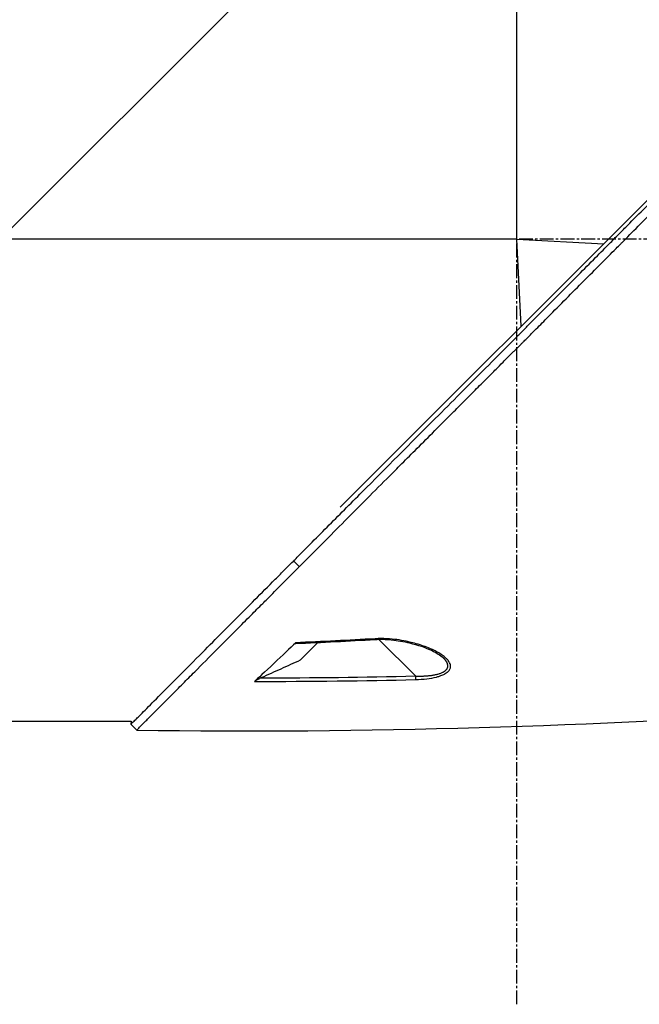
# Model space of a CAD drawing. Header units: millimetres. Extents: x 0 to 4378, y 0 to 2376.
# Tile 8 of 256: x 323 to 399, y 678 to 798. Entities that reach past the tile are written whole.
import ezdxf

# ---------------------------------------------------------------- set-up
doc = ezdxf.new("R2010")
doc.units = ezdxf.units.MM
doc.header["$LTSCALE"] = 0.2
doc.linetypes.add('CENTER2', pattern=[1.125, 0.75, -0.125, 0.125, -0.125])
doc.layers.add('02_Center Line', color=1, linetype='CENTER2')

# ---------------------------------------------------------------- blocks, each defined once
blk = doc.blocks.new('A$C1ebef229')
for p, q in [((148.4, 232.4), (85.2, 169.2)), ((148.4, 169.2), (148.4, 232.4)), ((126.79, 136.4), (190.23, 199.84)), ((148.4, 169.2), (85.2, 169.2)), ((148.94, 158.55), (148.4, 169.2)), ((148.4, 169.2), (159.05, 168.66)), ((121.78, 129.13), (121.07, 129.83)), ((121.88, 117.66), (124.06, 119.84)), ((131.43, 120.31), (131.43, 120.31)), ((131.52, 120.22), (136.01, 115.74)), ((139.39, 117.98), (139.39, 117.98)), ((137.7, 115.44), (137.7, 115.44)), ((78.7, 110.2), (101.2, 110.2)), ((101.2, 110.2), (101.17, 109.83)), ((101.17, 109.83), (101.88, 109.12))]:
    blk.add_line(p, q)
at = {"extrusion": (0, 0, -1)}
for centre, major_axis, ratio, start_param, end_param in [((131.04, 120.71), (0.029, -0.499), 0.023197, 6.283182, 6.897583), ((135.99, 115.75), (-0.012, 0.5), 0.024099, 1.596047, 2.684658)]:
    blk.add_ellipse(centre, major_axis=major_axis, ratio=ratio, start_param=start_param, end_param=end_param, dxfattribs=at)
for points, knots in [([(121.07, 129.83), (121.12, 129.87), (121.52, 130.28), (122.42, 131.19), (122.76, 131.53), (123.79, 132.56), (124.48, 133.26), (126.59, 135.37), (128.02, 136.81), (132.37, 141.18), (135.37, 144.19), (140.46, 149.29), (142.52, 151.35), (146.63, 155.47), (148.16, 157.01), (148.77, 157.62), (148.87, 157.72), (149.3, 158.16), (149.62, 158.48), (151.24, 160.1), (152.54, 161.41), (155.25, 164.14), (156.65, 165.55), (158.67, 167.58), (159.27, 168.19), (160.08, 169), (160.26, 169.19), (160.64, 169.57), (160.84, 169.76), (161.41, 170.34), (161.82, 170.75), (162.99, 171.92), (163.74, 172.68), (166.28, 175.22), (168.06, 177.01), (170.69, 179.64), (171.56, 180.51), (172.86, 181.82), (173.3, 182.25), (174.66, 183.61), (175.56, 184.52), (177.33, 186.29), (178.18, 187.14), (179.85, 188.81), (180.67, 189.63), (182.27, 191.23), (183.05, 192.01), (186.78, 195.74), (189.63, 198.59), (193.4, 202.34), (194.48, 203.43), (197.35, 206.29), (199.04, 207.97), (202.85, 211.76), (204.72, 213.62), (206.33, 215.23), (206.62, 215.52), (207.05, 215.95), (207.22, 216.11), (207.47, 216.36), (207.56, 216.45), (207.76, 216.65), (207.85, 216.74), (207.97, 216.86), (208, 216.89), (208, 216.89)], [0.000001, 0.000001, 0.000001, 0.000001, 0.020999, 0.020999, 0.03362, 0.03362, 0.058853, 0.058853, 0.10929, 0.10929, 0.210139, 0.210139, 0.277387, 0.277387, 0.343259, 0.343259, 0.357255, 0.357255, 0.400141, 0.400141, 0.572106, 0.572106, 0.758153, 0.758153, 0.839265, 0.839265, 0.865124, 0.865124, 0.885821, 0.885821, 0.936976, 0.936976, 1.031169, 1.031169, 1.255712, 1.255712, 1.367089, 1.367089, 1.423303, 1.423303, 1.543936, 1.543936, 1.662482, 1.662482, 1.779397, 1.779397, 1.892284, 1.892284, 2.327177, 2.327177, 2.51121, 2.51121, 2.83327, 2.83327, 3.318061, 3.318061, 3.439024, 3.439024, 3.529698, 3.529698, 3.597738, 3.597738, 3.699741, 3.699741, 3.801662, 3.801662, 3.801662, 3.801662]), ([(121.78, 129.13), (121.8, 129.15), (122.03, 129.37), (122.2, 129.55), (122.31, 129.66), (122.63, 129.98), (122.85, 130.19), (123.49, 130.84), (123.92, 131.28), (125.23, 132.59), (126.12, 133.48), (128.8, 136.18), (130.64, 138.02), (133.03, 140.42), (133.57, 140.96), (134.72, 142.12), (135.34, 142.74), (136.66, 144.06), (137.37, 144.77), (138.88, 146.29), (139.7, 147.11), (141.01, 148.42), (141.5, 148.92), (142.43, 149.85), (142.87, 150.29), (143.8, 151.22), (144.28, 151.71), (144.96, 152.38), (145.15, 152.58), (145.52, 152.95), (145.7, 153.12), (146.17, 153.59), (146.44, 153.87), (146.94, 154.37), (147.15, 154.58), (147.58, 155.01), (147.79, 155.23), (148.11, 155.55), (148.21, 155.64), (148.46, 155.89), (148.62, 156.05), (148.83, 156.26), (148.88, 156.31), (148.97, 156.41), (149.02, 156.45), (149.1, 156.54), (149.13, 156.57), (149.2, 156.64), (149.25, 156.68), (149.37, 156.81), (149.44, 156.88), (149.62, 157.05), (149.72, 157.16), (149.99, 157.43), (150.15, 157.59), (150.46, 157.91), (150.63, 158.07), (151.28, 158.72), (151.77, 159.22), (153.72, 161.19), (155.19, 162.67), (157.33, 164.82), (158, 165.49), (159.31, 166.81), (159.95, 167.45), (160.76, 168.26), (160.93, 168.44), (161.15, 168.66), (161.2, 168.71), (161.33, 168.84), (161.42, 168.93), (162.17, 169.68), (162.84, 170.36), (164.29, 171.81), (165.04, 172.56), (167.19, 174.72), (168.59, 176.12), (170.59, 178.12), (171.19, 178.73), (172.08, 179.61), (172.36, 179.9), (172.98, 180.52), (173.33, 180.86), (173.93, 181.47), (174.19, 181.73), (174.73, 182.27), (175.02, 182.56), (175.6, 183.14), (175.9, 183.44), (176.42, 183.96), (176.64, 184.19), (177.03, 184.57), (177.18, 184.72), (177.54, 185.09), (177.75, 185.29), (178.17, 185.72), (178.39, 185.93), (178.98, 186.52), (179.36, 186.9), (180.11, 187.66), (180.49, 188.04), (181.22, 188.77), (181.57, 189.12), (182.58, 190.12), (183.23, 190.77), (184.44, 191.98), (185, 192.54), (186.04, 193.59), (186.53, 194.07), (187.43, 194.97), (187.84, 195.39), (188.98, 196.52), (189.7, 197.24), (190.93, 198.47), (191.45, 198.99), (192.73, 200.27), (193.49, 201.03), (194.6, 202.13), (194.97, 202.5), (195.51, 203.04), (195.69, 203.22), (195.95, 203.48), (196.04, 203.57), (196.22, 203.75), (196.31, 203.83), (196.39, 203.92)], [-8.505803, -8.505803, -8.505803, -8.505803, -8.494785, -8.494785, -8.478063, -8.478063, -8.444627, -8.444627, -8.377752, -8.377752, -8.243883, -8.243883, -7.976301, -7.976301, -7.899894, -7.899894, -7.812617, -7.812617, -7.713811, -7.713811, -7.601206, -7.601206, -7.533204, -7.533204, -7.472897, -7.472897, -7.406802, -7.406802, -7.380659, -7.380659, -7.356701, -7.356701, -7.315971, -7.315971, -7.284981, -7.284981, -7.253286, -7.253286, -7.239037, -7.239037, -7.215436, -7.215436, -7.206289, -7.206289, -7.198131, -7.198131, -7.189482, -7.189482, -7.169747, -7.169747, -7.137337, -7.137337, -7.092372, -7.092372, -7.023785, -7.023785, -6.954937, -6.954937, -6.744242, -6.744242, -6.117798, -6.117798, -5.832068, -5.832068, -5.558694, -5.558694, -5.484409, -5.484409, -5.462186, -5.462186, -5.424226, -5.424226, -5.133135, -5.133135, -4.815364, -4.815364, -4.21958, -4.21958, -3.958906, -3.958906, -3.836726, -3.836726, -3.68748, -3.68748, -3.57408, -3.57408, -3.448904, -3.448904, -3.319244, -3.319244, -3.216967, -3.216967, -3.148248, -3.148248, -3.053871, -3.053871, -2.956865, -2.956865, -2.784948, -2.784948, -2.611143, -2.611143, -2.449015, -2.449015, -2.143448, -2.143448, -1.875779, -1.875779, -1.641341, -1.641341, -1.436279, -1.436279, -1.077298, -1.077298, -0.807986, -0.807986, -0.404105, -0.404105, -0.202149, -0.202149, -0.101195, -0.101195, -0.050717, -0.050717, 0, 0, 0, 0]), ([(101.17, 109.83), (101.17, 109.83), (101.21, 109.87), (101.38, 110.04), (101.5, 110.16), (101.77, 110.43), (101.9, 110.56), (102.24, 110.9), (102.46, 111.12), (103.71, 112.38), (105.18, 113.86), (107.9, 116.59), (108.89, 117.59), (110.75, 119.46), (111.59, 120.3), (113.11, 121.83), (113.78, 122.5), (114.99, 123.71), (115.51, 124.24), (116.85, 125.59), (117.67, 126.41), (118.93, 127.68), (119.35, 128.1), (119.99, 128.75), (120.21, 128.96), (120.78, 129.54), (121.05, 129.8), (121.07, 129.83)], [0, 0, 0, 0, 0.390825, 0.390825, 0.781922, 0.781922, 1.04286, 1.04286, 1.390837, 1.390837, 2.785291, 2.785291, 3.480739, 3.480739, 4.002308, 4.002308, 4.393417, 4.393417, 4.686737, 4.686737, 5.128171, 5.128171, 5.349223, 5.349223, 5.459526, 5.459526, 5.641477, 5.641477, 5.641477, 5.641477]), ([(101.88, 109.12), (101.88, 109.12), (101.91, 109.15), (102.12, 109.36), (102.46, 109.71), (103.13, 110.38), (103.28, 110.53), (103.61, 110.86), (103.78, 111.04), (104.17, 111.42), (104.37, 111.63), (105.04, 112.3), (105.54, 112.8), (106.54, 113.8), (107.03, 114.3), (108, 115.28), (108.48, 115.76), (109.84, 117.13), (110.78, 118.07), (112.5, 119.8), (113.26, 120.57), (114.65, 121.96), (115.26, 122.57), (116.34, 123.66), (116.82, 124.14), (117.48, 124.8), (117.66, 124.98), (118, 125.32), (118.16, 125.48), (118.6, 125.93), (118.88, 126.21), (119.59, 126.93), (120.02, 127.36), (120.68, 128.02), (120.9, 128.24), (121.23, 128.57), (121.34, 128.68), (121.52, 128.86), (121.76, 129.1), (121.78, 129.13)], [-1.674607, -1.674607, -1.674607, -1.674607, -1.574796, -1.574796, -1.31765, -1.31765, -1.250405, -1.250405, -1.181884, -1.181884, -1.111813, -1.111813, -0.967968, -0.967968, -0.846322, -0.846322, -0.739809, -0.739809, -0.553416, -0.553416, -0.413606, -0.413606, -0.308754, -0.308754, -0.230175, -0.230175, -0.200698, -0.200698, -0.174921, -0.174921, -0.129811, -0.129811, -0.061984, -0.061984, -0.028133, -0.028133, -0.011208, -0.011208, -0.000001, -0.000001, -0.000001, -0.000001]), ([(121.34, 119.81), (120.63, 119.13), (119.7, 118.24), (117.52, 116.18), (116.7, 115.43), (116.31, 115.08)], [0.000001, 0.000001, 0.000001, 0.000001, 0.4106193, 0.4106193, 0.9148229, 0.9148229, 0.9148229, 0.9148229]), ([(121.34, 119.81), (121.32, 119.79), (121.31, 119.78), (121.3, 119.76), (121.29, 119.75), (121.29, 119.74), (121.29, 119.73), (121.31, 119.72), (121.33, 119.72), (121.34, 119.72)], [0, 0, 0, 0, 0.00724766, 0.00724766, 0.01434887, 0.01434887, 0.02284178, 0.02284178, 0.03220731, 0.03220731, 0.03220731, 0.03220731]), ([(136.01, 115.3), (136.99, 115.33), (137.84, 115.43), (138.57, 115.61), (138.69, 115.64), (138.82, 115.68), (138.96, 115.73), (139.07, 115.77), (139.17, 115.8), (139.25, 115.83), (139.4, 115.9), (139.54, 115.96), (139.65, 116.03), (139.74, 116.08), (139.82, 116.13), (139.89, 116.19), (140.01, 116.28), (140.1, 116.39), (140.17, 116.49), (140.24, 116.6), (140.28, 116.72), (140.29, 116.84), (140.3, 116.93), (140.3, 117.02), (140.28, 117.12), (140.24, 117.28), (140.15, 117.45), (140.02, 117.63), (139.94, 117.73), (139.86, 117.82), (139.77, 117.9), (139.67, 118), (139.54, 118.1), (139.39, 118.21), (139.24, 118.33), (139.06, 118.45), (138.85, 118.57), (138.8, 118.6), (138.74, 118.63), (138.66, 118.67), (138.59, 118.71), (138.51, 118.75), (138.42, 118.8), (138.29, 118.87), (138.18, 118.92), (138.09, 118.97), (138.06, 118.98), (138.01, 119), (137.96, 119.03), (137.72, 119.14), (137.46, 119.24), (137.2, 119.33), (136.94, 119.43), (136.65, 119.52), (136.32, 119.62), (136.01, 119.71), (135.72, 119.79), (135.47, 119.85), (135.33, 119.89), (135.23, 119.91), (135.17, 119.92), (135.08, 119.95), (134.97, 119.97), (134.86, 119.99), (134.46, 120.07), (134.08, 120.14), (133.73, 120.19), (133.34, 120.24), (132.94, 120.28), (132.51, 120.3), (132.03, 120.33), (131.54, 120.33), (131.06, 120.3)], [0, 0, 0, 0, 0.125, 0.125, 0.125, 0.142857, 0.142857, 0.142857, 0.160714, 0.160714, 0.160714, 0.1875, 0.1875, 0.1875, 0.210358, 0.210358, 0.210358, 0.25, 0.25, 0.25, 0.28125, 0.28125, 0.28125, 0.3125, 0.3125, 0.3125, 0.375, 0.375, 0.375, 0.410714, 0.410714, 0.410714, 0.446429, 0.446429, 0.446429, 0.5, 0.5, 0.5, 0.518047, 0.518047, 0.518047, 0.535714, 0.535714, 0.535714, 0.559524, 0.559524, 0.559524, 0.571429, 0.571429, 0.571429, 0.642857, 0.642857, 0.642857, 0.696429, 0.696429, 0.696429, 0.75, 0.75, 0.75, 0.775, 0.775, 0.775, 0.8, 0.8, 0.8, 0.85, 0.85, 0.85, 0.925, 0.925, 0.925, 1, 1, 1, 1]), ([(131.07, 120.21), (131.73, 120.25), (132.4, 120.23), (133.82, 120.09), (134.57, 119.96), (136.29, 119.55), (137.24, 119.23), (138.57, 118.58), (139.07, 118.28), (139.39, 117.98)], [0, 0, 0, 0, 0.198757, 0.198757, 0.436557, 0.436557, 0.771327, 0.771327, 1.001134, 1.001134, 1.001134, 1.001134]), ([(121.88, 117.66), (121.09, 117.31), (120.3, 116.95), (118.72, 116.23), (117.92, 115.88), (117.13, 115.52)], [-0.5215449, -0.5215449, -0.5215449, -0.5215449, -0.2607807, -0.2607807, -0.000001, -0.000001, -0.000001, -0.000001]), ([(117.13, 115.52), (116.96, 115.44), (116.81, 115.37), (116.59, 115.26), (116.51, 115.21), (116.42, 115.16), (116.39, 115.14), (116.34, 115.11), (116.33, 115.1), (116.31, 115.08)], [0, 0, 0, 0, 0.0547661, 0.0547661, 0.0963591, 0.0963591, 0.1151719, 0.1151719, 0.1307191, 0.1307191, 0.1307191, 0.1307191])]:
    blk.add_open_spline(points, degree=3, knots=knots)
for points in [[(131.06, 120.3), (127.82, 120.11), (124.58, 119.94), (121.34, 119.81)], [(121.34, 119.72), (124.59, 119.85), (127.83, 120.02), (131.07, 120.21)], [(117.13, 115.52), (123.42, 115.51), (129.71, 115.59), (136.01, 115.74)], [(116.31, 115.08), (123.18, 115.07), (129.78, 115.15), (136.01, 115.3)], [(101.88, 109.12), (129.83, 108.68), (157.8, 109.65), (185.7, 111.41)], [(101.17, 109.83), (101.17, 109.83), (101.17, 109.83), (101.17, 109.83)]]:
    blk.add_open_spline(points, degree=3)
blk.add_rational_spline([(136.01, 115.74), (136.73, 115.71), (137.45, 115.74), (138.79, 115.94), (139.39, 116.14), (140.03, 116.73), (140.03, 117.11), (139.71, 117.64), (139.57, 117.81), (139.39, 117.98)], [1.00000030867, 1.0000002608, 1.00000021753, 1.0000001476, 1.00000012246, 1.0000001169, 1.00000013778, 1.00000018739, 1.0000002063, 1.00000022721], degree=3, knots=[0, 0, 0, 0, 0.125, 0.125, 0.25, 0.25, 0.375, 0.375, 0.4355812, 0.4355812, 0.4355812, 0.4355812])
at = {"layer": '02_Center Line', "ltscale": 11.288275}
for p, q in [((148.4, 75.55), (148.4, 685.9)), ((239.28, 169.2), (-101.35, 169.2))]:
    blk.add_line(p, q, dxfattribs=at)

msp = doc.modelspace()

# ---------------------------------------------------------------- block references
msp.add_blockref('A$C1ebef229', (235.724, 602.257))

doc.saveas('drawing.dxf')
